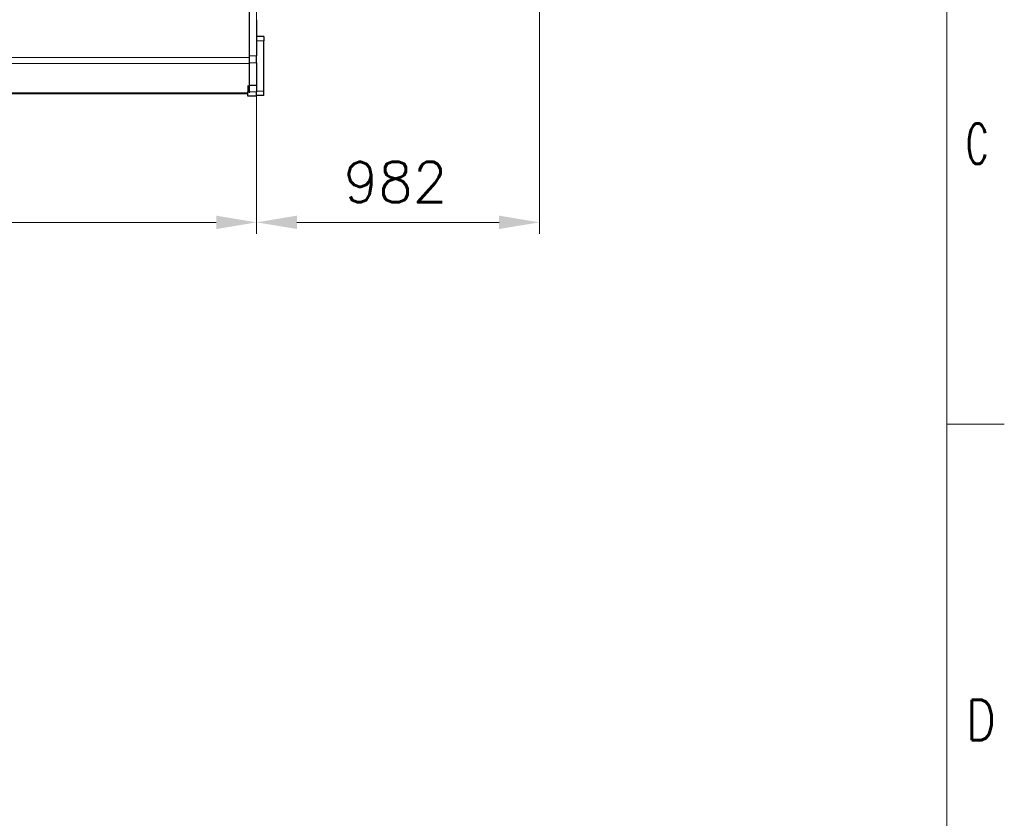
# Model space of a CAD drawing. Header units: inches. Extents: x 0 to 23760, y -13 to 16800.
# Tile 210 of 223: x 20343 to 23760, y 9032 to 11805. Entities that reach past the tile are written whole.
import ezdxf

# ---------------------------------------------------------------- set-up
doc = ezdxf.new("R2010")
doc.units = ezdxf.units.IN
doc.layers.add('210', color=7, linetype='Continuous', true_color=0xffffff)
doc.layers.add('254', color=7, linetype='Continuous', true_color=0xffffff)
doc.styles.add('latin_extended', font='simplex.shx')
doc.dimstyles.get("Standard").update_dxf_attribs({"dimtxt": 0.18, "dimasz": 0.18, "dimexe": 0.18, "dimexo": 0.0625, "dimgap": 0.09, "dimtad": 0, "dimtih": 1, "dimtoh": 1, "dimdec": 4, "dimzin": 0, "dimdsep": 46, "dimtxsty": 'Standard', "dimcen": 0.09, "dimadec": 0, "dimazin": 0, "dimtfac": 1, "dimtdec": 4, "dimtofl": 0, "dimtmove": 0, "dimatfit": 3, "dimfxl": 1, "dimtolj": 1, "dimtzin": 0, "dimarcsym": 0})

# ---------------------------------------------------------------- blocks, each defined once
blk = doc.blocks.new('_U13')
at = {"layer": '254', "color": 3, "linetype": 'Continuous', "lineweight": 13, "transparency": 16777216}
for p, q in [((21165.2, 12151), (21165.2, 11061)), ((17015.2, 12058.5), (17015.2, 11061)), ((17155.2, 11101), (21025.2, 11101))]:
    blk.add_line(p, q, dxfattribs=at)
at = {"layer": '254', "color": 3, "transparency": 16777216}
for points in [[(17155.2, 11124.3), (17155.2, 11077.7), (17015.2, 11101)], [(21025.2, 11077.7), (21025.2, 11124.3), (21165.2, 11101)]]:
    blk.add_solid(points, dxfattribs=at)
at = {"layer": 'Defpoints', "color": 0, "transparency": 16777216}
for p in [(21165.2, 12191), (17015.2, 12098.5), (21165.2, 11101)]:
    blk.add_point(p, dxfattribs=at)
at = {"layer": '254', "color": 2, "lineweight": 13, "transparency": 16777216, "insert": (18856.9, 11311), "char_height": 140, "attachment_point": 1, "style": 'latin_extended'}
blk.add_mtext('\\A1;4150', dxfattribs=at)
blk = doc.blocks.new('_U14')
at = {"layer": '254', "color": 3, "linetype": 'Continuous', "lineweight": 13, "transparency": 16777216}
for p, q in [((22146.8, 12180.5), (22146.8, 11061)), ((21165.2, 12151), (21165.2, 11061)), ((21305.2, 11101), (22006.8, 11101))]:
    blk.add_line(p, q, dxfattribs=at)
at = {"layer": '254', "color": 3, "transparency": 16777216}
for points in [[(21305.2, 11124.3), (21305.2, 11077.7), (21165.2, 11101)], [(22006.8, 11077.7), (22006.8, 11124.3), (22146.8, 11101)]]:
    blk.add_solid(points, dxfattribs=at)
at = {"layer": 'Defpoints', "color": 0, "transparency": 16777216}
for p in [(22146.8, 12220.5), (21165.2, 12191), (22146.8, 11101)]:
    blk.add_point(p, dxfattribs=at)
at = {"layer": '254', "color": 2, "lineweight": 13, "transparency": 16777216, "insert": (21467.4, 11311), "char_height": 140, "attachment_point": 1, "style": 'latin_extended'}
blk.add_mtext('\\A1;982', dxfattribs=at)

msp = doc.modelspace()

# ---------------------------------------------------------------- linework, layer by layer
at = {"layer": '210', "color": 7, "linetype": 'Continuous', "lineweight": 18}
for p, q in [((23560, 200), (23560, 16600)), ((23760, 10400), (23560, 10400))]:
    msp.add_line(p, q, dxfattribs=at)
at = {"layer": '254', "color": 2, "linetype": 'Continuous', "lineweight": 25}
for p, q in [((21140.22, 11673.076), (21140.22, 11874.217)), ((21165.22, 11804.533), (21165.22, 11678.813)), ((21190.22, 11746.018), (21165.22, 11746.018)), ((21190.22, 11746.018), (21190.22, 11731.018)), ((21190.22, 11556.018), (21190.22, 11731.018)), ((21140.22, 11651.922), (21140.22, 11673.076)), ((21140.22, 11551.001), (21140.22, 11651.922)), ((21165.22, 11654.403), (21165.22, 11678.813)), ((21165.22, 11654.403), (21165.22, 11576.612)), ((21135.22, 11576.612), (21135.22, 11553.518)), ((21135.22, 11538.518), (21135.22, 11553.518)), ((21165.22, 11576.612), (21140.22, 11576.612)), ((21165.22, 11576.612), (21165.22, 11553.518)), ((21165.22, 11538.518), (21165.22, 11553.518)), ((21190.22, 11541.018), (21190.22, 11556.018)), ((21135.205, 11547.518), (16985.245, 11547.518)), ((21165.22, 11538.518), (21135.22, 11538.518)), ((21190.22, 11541.018), (21165.22, 11541.018))]:
    msp.add_line(p, q, dxfattribs=at)
at = {"layer": '254', "color": 110, "linetype": 'Continuous', "lineweight": 13}
for p, q in [((21190.22, 11731.018), (21165.22, 11731.018)), ((21140.22, 11673.076), (16972.22, 11673.076)), ((21140.22, 11651.922), (16972.22, 11651.922)), ((21165.22, 11678.813), (21140.22, 11678.813)), ((21165.22, 11654.403), (21140.22, 11654.403)), ((21135.205, 11551.001), (16985.245, 11551.001)), ((21165.22, 11553.518), (21135.22, 11553.518)), ((21190.22, 11556.018), (21165.22, 11556.018))]:
    msp.add_line(p, q, dxfattribs=at)

# ---------------------------------------------------------------- texts
at = {"layer": '210', "color": 211, "linetype": 'Continuous', "lineweight": 18, "char_height": 140, "attachment_point": 7, "line_spacing_factor": 0.963855, "style": 'latin_extended'}
for s, insert in [('\\W0.6125;C', (23627.11, 11303.644)), ('\\W0.8203;D', (23627.11, 9303.644))]:
    msp.add_mtext(s, dxfattribs=dict(at, insert=insert))

# ---------------------------------------------------------------- dimensions: what is measured, and where the dimension line sits
at = {"layer": '254', "color": 2, "linetype": 'Continuous', "lineweight": 13}
for base, p1, p2, override, picture, middle in [((22146.802, 11100.999), (21165.22, 12191.018), (22146.802, 12220.518), {"dimscale": 40, "dimtxt": 3.5, "dimasz": 3.5, "dimexe": 1, "dimexo": 1, "dimgap": 1.75, "dimtad": 1, "dimtih": 1, "dimtoh": 0, "dimdec": 0, "dimlfac": 1, "dimzin": 8, "dimdsep": 46, "dimlunit": 2, "dimtxsty": 'latin_extended', "dimsah": 1, "dimse1": 0, "dimse2": 0, "dimsd1": 0, "dimsd2": 0, "dimclrd": 3, "dimclre": 3, "dimclrt": 2, "dimtol": 0, "dimtm": -0.1, "dimtfac": 0.714286, "dimtdec": 3, "dimtofl": 1, "dimtmove": 0, "dimtzin": 8, "dimlwd": 13, "dimlwe": 13}, '_U14', (21647.36, 11100.999)), ((21165.22, 11100.999), (17015.22, 12098.518), (21165.22, 12191.018), {"dimscale": 40, "dimtxt": 3.5, "dimasz": 3.5, "dimexe": 1, "dimexo": 1, "dimgap": 1.75, "dimtad": 1, "dimtih": 1, "dimtoh": 0, "dimdec": 2, "dimlfac": 1, "dimzin": 8, "dimdsep": 46, "dimlunit": 2, "dimtxsty": 'latin_extended', "dimsah": 1, "dimse1": 0, "dimse2": 0, "dimsd1": 0, "dimsd2": 0, "dimclrd": 3, "dimclre": 3, "dimclrt": 2, "dimtol": 0, "dimtm": -0.1, "dimtfac": 0.714286, "dimtdec": 3, "dimtofl": 1, "dimtmove": 0, "dimtzin": 8, "dimlwd": 13, "dimlwe": 13}, '_U13', (19090.22, 11100.999))]:
    dim = msp.add_linear_dim(base=base, p1=p1, p2=p2, dimstyle='Standard', override=override, dxfattribs=at)
    dim.commit()
    dim.dimension.update_dxf_attribs({"geometry": picture, "text_midpoint": middle, "dimtype": 160})

doc.saveas('drawing.dxf')
